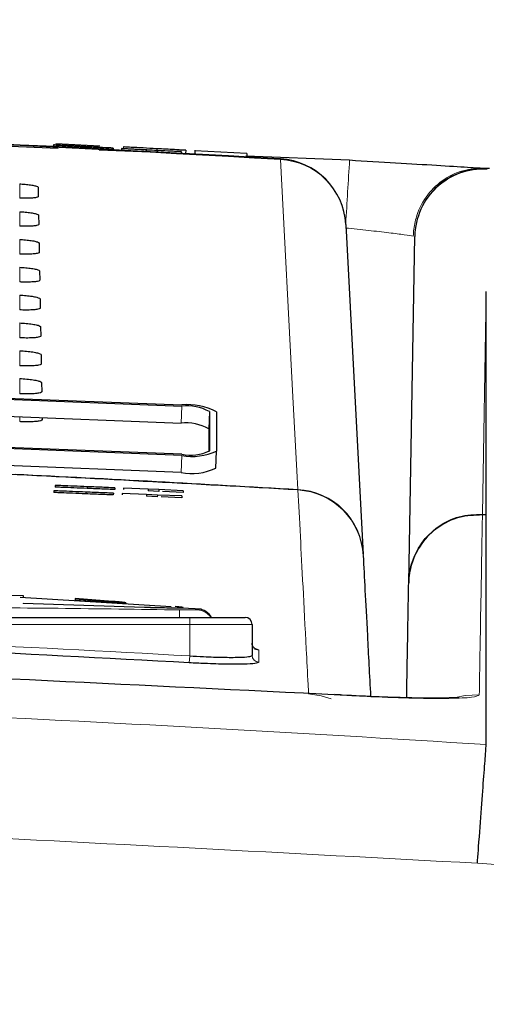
# Paper-space layout 'Blatt5' of a CAD drawing. Header units: millimetres. Extents: x 5 to 418, y 2 to 292.
# Tile 26 of 29: x 225 to 234, y 239 to 258. Entities that reach past the tile are written whole.
import ezdxf

# ---------------------------------------------------------------- set-up
doc = ezdxf.new("R2010")
doc.units = ezdxf.units.MM
doc.layers.add('SLD-0', color=7, linetype='Continuous')
doc.styles.add('SLDTEXTSTYLE0', font='TXT', dxfattribs={"width": 0.605})
doc.dimstyles.new('SLDDIMSTYLE4', dxfattribs={"dimtxt": 4.10931, "dimasz": 3.302, "dimexe": 0, "dimexo": 0.0625, "dimgap": 1.027327, "dimtad": 1, "dimlfac": 1.5, "dimrnd": 1e-09, "dimzin": 12, "dimdsep": 46, "dimtxsty": 'SLDTEXTSTYLE0', "dimsah": 1, "dimcen": 0.09, "dimadec": 0, "dimazin": 3, "dimtfac": 1, "dimtofl": 0, "dimtmove": 0, "dimatfit": 3, "dimfxl": 1, "dimfrac": 2, "dimtolj": 1, "dimtzin": 12, "dimarcsym": 0})

# ---------------------------------------------------------------- blocks, each defined once
blk = doc.blocks.new('_D_22')
at = {"layer": 'SLD-0', "color": 7}
for p, q in [((125.674, 135.231), (125.674, 269.424)), ((310.341, 135.218), (310.341, 269.424)), ((310.341, 268.424), (125.674, 268.424))]:
    blk.add_line(p, q, dxfattribs=at)
for points in [[(125.674, 268.424), (128.976, 267.916), (128.976, 268.932)], [(310.341, 268.424), (307.039, 268.932), (307.039, 267.916)]]:
    blk.add_solid(points, dxfattribs=at)
at = {"layer": 'SLD-0', "color": 7, "insert": (213.304, 273.881), "char_height": 4.2333, "attachment_point": 1, "style": 'SLDTEXTSTYLE0'}
blk.add_mtext('277', dxfattribs=at)

psp = doc.layouts.new('Blatt5')

# ---------------------------------------------------------------- linework, layer by layer
at = {"color": 7, "linetype": 'Continuous', "lineweight": 25}
for p, q in [((224.6744, 255.4324), (225.7455, 255.3883)), ((225.6591, 255.4473), (225.6574, 255.414)), ((225.6591, 255.4473), (225.8657, 255.4364)), ((225.7036, 255.4782), (226.5492, 255.4331)), ((225.7098, 255.4451), (225.7098, 255.4446)), ((226.2778, 255.4142), (226.2761, 255.3823)), ((226.5339, 255.3559), (227.5118, 255.3157)), ((226.7616, 255.3896), (226.555, 255.4005)), ((226.8054, 255.3867), (226.8037, 255.3549)), ((226.964, 255.3792), (226.9623, 255.3466)), ((226.9657, 255.379), (226.964, 255.3792)), ((226.964, 255.3792), (228.1094, 255.3188)), ((226.9657, 255.379), (226.964, 255.3465)), ((227.4351, 255.3542), (226.9657, 255.379)), ((227.0001, 255.409), (226.9984, 255.3774)), ((227.6414, 255.3748), (227.6398, 255.3435)), ((227.4351, 255.3542), (227.4334, 255.3217)), ((227.4479, 255.3524), (227.4351, 255.3542)), ((227.4479, 255.3524), (227.4462, 255.321)), ((227.6544, 255.3415), (227.4479, 255.3524)), ((228.1111, 255.3185), (227.6416, 255.3433)), ((227.6416, 255.3433), (227.6544, 255.3415)), ((227.6544, 255.3415), (227.6528, 255.31)), ((228.1111, 255.3185), (228.1093, 255.2854)), ((228.1094, 255.3188), (228.1111, 255.3185)), ((228.1096, 255.2911), (228.3909, 255.2795)), ((228.1975, 255.3451), (228.1941, 255.2808)), ((228.3746, 255.344), (228.3707, 255.2711)), ((228.3742, 255.3357), (228.3708, 255.2711)), ((229.3753, 255.2823), (228.3742, 255.3357)), ((229.3534, 255.2399), (231.3475, 255.1579)), ((229.3753, 255.2823), (229.3718, 255.2157)), ((225.3613, 254.6338), (225.3645, 254.455)), ((225.3707, 254.0975), (225.3738, 253.9187)), ((231.2747, 253.9177), (231.607, 247.5758)), ((232.4829, 247.0301), (232.5991, 253.6862)), ((225.3801, 253.5611), (225.3832, 253.3823)), ((225.3894, 253.0248), (225.3925, 252.846)), ((233.9744, 248.3417), (233.9744, 252.6316)), ((225.3988, 252.4884), (225.4019, 252.3096)), ((225.4081, 251.952), (225.4113, 251.7732)), ((225.4175, 251.4157), (225.4206, 251.2369)), ((216.1313, 250.9196), (228.1218, 250.4492)), ((216.1313, 250.898), (228.1218, 250.4276)), ((225.4269, 250.8793), (225.43, 250.7005)), ((216.1181, 250.5693), (228.1086, 250.0989)), ((228.6547, 250.3205), (228.6547, 249.5659)), ((228.788, 250.3152), (228.788, 249.5607)), ((225.4387, 250.2037), (225.4394, 250.1641)), ((228.1218, 249.5006), (216.1313, 249.971)), ((228.1218, 249.479), (216.1313, 249.9494)), ((228.6415, 249.9918), (228.6415, 249.5473)), ((228.7747, 249.232), (228.788, 249.5607)), ((228.1086, 249.1503), (223.7612, 249.3209)), ((225.662, 248.7981), (225.6607, 248.7648)), ((225.6898, 248.902), (225.6885, 248.8687)), ((226.2758, 248.7732), (226.2745, 248.7399)), ((226.3037, 248.8768), (226.3023, 248.8435)), ((226.8081, 248.7517), (226.8067, 248.7184)), ((226.8359, 248.8549), (226.8345, 248.8216)), ((226.9772, 248.7448), (226.9762, 248.7213)), ((227.4469, 248.7258), (226.9772, 248.7448)), ((227.005, 248.8479), (227.004, 248.8239)), ((227.4747, 248.8286), (227.005, 248.8479)), ((227.4747, 248.8286), (227.4733, 248.7953)), ((227.6799, 248.7867), (227.4733, 248.7953)), ((227.6813, 248.8201), (227.4747, 248.8286)), ((227.6813, 248.8201), (227.6799, 248.7867)), ((228.151, 248.8007), (227.6813, 248.8201)), ((228.1496, 248.7674), (227.7545, 248.7837)), ((228.151, 248.8007), (228.1496, 248.7674)), ((227.4469, 248.7258), (227.4455, 248.6925)), ((227.6522, 248.6841), (227.4455, 248.6925)), ((227.6535, 248.7174), (227.4469, 248.7258)), ((227.6535, 248.7174), (227.6522, 248.6841)), ((228.1232, 248.6984), (227.6535, 248.7174)), ((228.1219, 248.6651), (227.7234, 248.6812)), ((228.1232, 248.6984), (228.1219, 248.6651)), ((233.9744, 248.3291), (233.9744, 248.3417)), ((233.9744, 248.3417), (233.9744, 248.3417)), ((233.9744, 243.9193), (233.9744, 248.3291)), ((233.9744, 248.3291), (233.9744, 248.3291)), ((222.9527, 246.8259), (225.0758, 246.7864)), ((227.9194, 246.5707), (225.0158, 246.7468)), ((225.0758, 246.7864), (225.0758, 246.7431)), ((226.0757, 246.7258), (226.0757, 246.6945)), ((226.7895, 246.6725), (226.0757, 246.7258)), ((226.0757, 246.7191), (226.7895, 246.6658)), ((226.0757, 246.6945), (226.7895, 246.649)), ((225.0758, 246.641), (225.0758, 246.6343)), ((225.0758, 246.641), (227.4034, 246.5623)), ((227.4034, 246.5556), (225.0758, 246.6343)), ((227.0509, 246.6371), (227.0509, 246.6438)), ((228.0457, 246.5497), (228.0457, 246.543)), ((228.5015, 246.5195), (228.1274, 246.5423)), ((228.1511, 246.5471), (228.1511, 246.5537)), ((218.541, 246.3636), (228.2744, 246.3636)), ((228.2744, 246.3636), (229.341, 246.3636)), ((229.4744, 246.2303), (229.4744, 245.6341)), ((233.9744, 243.9193), (233.9744, 243.9193))]:
    psp.add_line(p, q, dxfattribs=at)
at = {"color": 7, "linetype": 'Continuous', "lineweight": 18}
for p, q in [((230.0192, 255.1791), (230.0185, 255.1673)), ((225.0077, 254.425), (225.0077, 254.6987)), ((225.0077, 253.8879), (225.0077, 254.1641)), ((225.0077, 253.3507), (225.0077, 253.6294)), ((225.0077, 252.8136), (225.0077, 253.0948)), ((225.0077, 252.2765), (225.0077, 252.5602)), ((233.9744, 252.6316), (233.8994, 248.3465)), ((225.0077, 251.7393), (225.0077, 252.0256)), ((225.0077, 251.2022), (225.0077, 251.491)), ((225.0077, 250.6651), (225.0077, 250.9563)), ((228.1086, 250.0989), (228.1218, 250.4276)), ((228.6415, 249.9918), (228.6547, 250.3205)), ((225.0077, 250.1279), (225.0077, 250.2206)), ((228.1086, 249.1503), (228.1218, 249.479)), ((230.3522, 248.8254), (230.3541, 248.814)), ((233.8998, 248.3338), (233.8992, 248.3338)), ((233.8994, 248.3465), (233.9006, 248.3464)), ((233.9744, 248.3291), (233.8998, 248.3338)), ((233.9006, 248.3464), (233.9744, 248.3417)), ((226.7895, 246.6725), (226.7895, 246.6658)), ((227.4034, 246.5623), (227.4034, 246.5556)), ((228.0809, 246.5088), (228.078, 246.3636)), ((228.2744, 246.3636), (228.2744, 246.2303)), ((228.2744, 246.2303), (218.541, 246.2303)), ((229.4744, 246.2303), (228.2744, 246.2303)), ((228.2744, 245.6244), (228.2744, 246.2303)), ((228.2744, 245.6244), (228.267, 245.4915))]:
    psp.add_line(p, q, dxfattribs=at)
at = {"color": 7, "linetype": 'Continuous', "lineweight": 18, "flags": 128}
for points in [[(230.3522, 248.8254), (230.3335, 249.1807), (230.2588, 250.6019), (230.0185, 255.1673)], [(233.8998, 248.3338), (233.8998, 248.3343), (233.8999, 248.3352), (233.8999, 248.3364), (233.9, 248.3378), (233.9001, 248.3395), (233.9003, 248.3415), (233.9004, 248.3438), (233.9006, 248.3464)], [(230.9908, 244.796), (230.8004, 244.8581), (230.5601, 244.8943)], [(233.8392, 244.8736), (233.5705, 244.8633), (233.3832, 244.8233)]]:
    psp.add_lwpolyline(points, dxfattribs=at)
at = {"color": 7, "linetype": 'Continuous', "lineweight": 25}
for centre, radius, start, end in [((192.0077, -410.4031), 666.6667, 86.7313823, 88.1084916), ((229.9431, 253.8479), 1.3333, 3, 86.73138), ((233.9323, 253.663), 1.3333, 85.54259, 179), ((228.2387, 249.307), 1.1481, 61.42054, 95.84355), ((228.2153, 249.5139), 0.9185, 61.42054, 95.84355), ((228.2021, 249.1852), 0.9185, 61.42054, 95.84355), ((228.2863, 250.3653), 0.8803, 259.23271, 294.745), ((228.3274, 250.56), 1.1003, 259.23271, 294.745), ((192.0077, -410.4031), 660.3314, 86.6708788, 87.1878986), ((228.3142, 250.2313), 1.1003, 259.23271, 294.745), ((228.4077, 246.1935), 0.3333, 30.68973, 85.2814), ((229.341, 246.2303), 0.1333, 0, 90), ((192.0077, -410.4031), 656.8961, 86.8357819, 87.6855494)]:
    psp.add_arc(centre, radius, start, end, dxfattribs=at)
at = {"color": 7, "linetype": 'Continuous', "lineweight": 18}
for centre, radius, start, end in [((192.0077, -410.4031), 666.6549, 86.7313823, 88.1084278), ((229.9509, 253.8432), 1.3259, 3.22141, 87.07721), ((533.1701, 236.3687), 302.4069, 176.437789, 176.670284), ((233.926, 253.6563), 1.3272, 87.32951, 178.7086), ((192.0077, -410.4031), 660.3427, 86.6710964, 87.1433513), ((230.2833, 247.5013), 1.3258, 3.22111, 87.01783), ((230.277, 247.4832), 1.333, 3.00926, 86.68556), ((234.0717, 248.3371), 0.1726, 176.89698, 181.10302), ((228.4077, 246.1762), 0.3334, 34.20042, 87.78474), ((192.0077, -410.4031), 657.0292, 86.8357819, 87.6855494), ((229.6076, 245.867), 0.1332, 180.04993, 266.78497), ((229.6075, 245.6342), 0.1332, 180.05291, 266.78763)]:
    psp.add_arc(centre, radius, start, end, dxfattribs=at)
at = {"color": 7, "linetype": 'Continuous', "lineweight": 25}
for points, knots in [([(226.2778, 255.4142), (226.1923, 255.4187), (226.0221, 255.4277), (225.8066, 255.4392), (225.684, 255.4458), (225.6674, 255.4468), (225.6591, 255.4473)], [0, 0, 0, 0, 0.2808135, 0.5595629, 0.7796198, 1, 1, 1, 1]), ([(225.9291, 255.4333), (225.896, 255.435), (225.83, 255.4385), (225.7347, 255.4437), (225.7192, 255.4446), (225.7098, 255.4451)], [0, 0, 0, 0, 0.2814452, 0.5622732, 1, 1, 1, 1]), ([(225.7098, 255.4451), (225.7142, 255.4449), (225.7232, 255.4445), (225.795, 255.4408), (225.9524, 255.4326), (226.1063, 255.4245), (226.2143, 255.4188)], [0, 0, 0, 0, 0.1870287, 0.3741238, 0.5611402, 1, 1, 1, 1]), ([(225.8657, 255.4364), (225.8745, 255.4359), (225.8922, 255.4349), (226.002, 255.429), (226.1355, 255.4219), (226.2231, 255.4172), (226.267, 255.4149)], [0, 0, 0, 0, 0.280632, 0.5586744, 0.7791973, 1, 1, 1, 1]), ([(226.2241, 255.4182), (226.1843, 255.4203), (226.1048, 255.4245), (225.9995, 255.43), (225.9281, 255.4337), (225.9202, 255.434), (225.9162, 255.4342)], [0, 0, 0, 0, 0.2812903, 0.5608202, 0.7806803, 1, 1, 1, 1]), ([(225.9162, 255.4342), (225.919, 255.4341), (225.924, 255.4338), (225.9559, 255.432), (225.97, 255.4313)], [0, 0, 0, 0, 0.5596169, 1, 1, 1, 1]), ([(226.4409, 255.4061), (226.3829, 255.4092), (226.2873, 255.4143), (226.1519, 255.4214), (226.038, 255.4275), (225.9654, 255.4313), (225.9291, 255.4333)], [0, 0, 0, 0, 0.3399393, 0.5600249, 0.7800825, 1, 1, 1, 1]), ([(225.97, 255.4313), (226.0322, 255.428), (226.1349, 255.4225), (226.2907, 255.4142), (226.4212, 255.4073), (226.5056, 255.4028), (226.5478, 255.4006)], [0, 0, 0, 0, 0.33840831, 0.55897415, 0.77953514, 1, 1, 1, 1]), ([(226.2143, 255.4188), (226.2869, 255.415), (226.4318, 255.4073), (226.6201, 255.3973), (226.7363, 255.391), (226.7531, 255.3901), (226.7616, 255.3896)], [0, 0, 0, 0, 0.2807972, 0.5601508, 0.7798767, 1, 1, 1, 1]), ([(226.555, 255.4005), (226.5467, 255.4009), (226.5302, 255.4019), (226.4109, 255.4083), (226.295, 255.4144), (226.2241, 255.4182)], [0, 0, 0, 0, 0.2810967, 0.5602874, 1, 1, 1, 1]), ([(226.267, 255.4149), (226.3109, 255.4126), (226.3985, 255.408), (226.5113, 255.4021), (226.5851, 255.3982), (226.5943, 255.3978), (226.5989, 255.3976)], [0, 0, 0, 0, 0.2809172, 0.5608127, 0.7805018, 1, 1, 1, 1]), ([(226.8054, 255.3867), (226.7944, 255.3872), (226.7723, 255.3883), (226.5755, 255.3985), (226.3907, 255.4082), (226.2778, 255.4142)], [0, 0, 0, 0, 0.2799417, 0.5600797, 1, 1, 1, 1]), ([(226.5989, 255.3976), (226.5963, 255.3978), (226.5911, 255.3981), (226.5367, 255.401), (226.4772, 255.4042), (226.4409, 255.4061)], [0, 0, 0, 0, 0.2800885, 0.5599705, 1, 1, 1, 1]), ([(226.5478, 255.4006), (226.5868, 255.3985), (226.6646, 255.3944), (226.7495, 255.3898), (226.7974, 255.3872), (226.8027, 255.3869), (226.8054, 255.3867)], [0, 0, 0, 0, 0.2803713, 0.5599089, 0.7798589, 1, 1, 1, 1]), ([(227.6414, 255.3748), (227.5522, 255.3796), (227.3743, 255.3891), (227.1503, 255.401), (227.0241, 255.4078), (227.0081, 255.4086), (227.0001, 255.409)], [0, 0, 0, 0, 0.2808135, 0.5595629, 0.7796198, 1, 1, 1, 1]), ([(228.1975, 255.3451), (228.1853, 255.3458), (228.1607, 255.3471), (227.9531, 255.3582), (227.7596, 255.3685), (227.6414, 255.3748)], [0, 0, 0, 0, 0.2799417, 0.5600797, 1, 1, 1, 1]), ([(231.3475, 255.1579), (231.648, 255.1401), (232.2488, 255.1043), (233.0483, 255.0554), (233.6551, 255.0176), (233.893, 255.0026), (233.958, 254.9985), (233.9608, 254.9983)], [0, 0, 0, 0, 0.2473762, 0.4946467, 0.7418017, 0.9886825, 1, 1, 1, 1]), ([(225.0077, 254.6987), (225.0227, 254.6979), (225.0771, 254.6949), (225.1685, 254.6865), (225.2658, 254.6722), (225.3343, 254.6554), (225.3594, 254.6422), (225.361, 254.6353), (225.3613, 254.6338)], [0, 0, 0, 0, 0.08125279, 0.29342957, 0.50690106, 0.72249036, 0.93968887, 1, 1, 1, 1]), ([(225.3645, 254.455), (225.3638, 254.4529), (225.3617, 254.4455), (225.3316, 254.4345), (225.2586, 254.425), (225.1573, 254.421), (225.0683, 254.4222), (225.0183, 254.4245), (225.0077, 254.425)], [0, 0, 0, 0, 0.0857051, 0.3026079, 0.518156, 0.7315729, 0.9434386, 1, 1, 1, 1]), ([(225.0077, 254.1641), (225.0238, 254.1632), (225.0802, 254.1601), (225.1746, 254.1513), (225.274, 254.1366), (225.3438, 254.1194), (225.3688, 254.1059), (225.3704, 254.0989), (225.3707, 254.0975)], [0, 0, 0, 0, 0.08471943, 0.29692092, 0.51042792, 0.72605262, 0.94327085, 1, 1, 1, 1]), ([(225.3738, 253.9187), (225.3731, 253.9164), (225.3708, 253.9088), (225.3392, 253.8974), (225.2637, 253.8877), (225.1594, 253.8837), (225.0687, 253.885), (225.0179, 253.8874), (225.0077, 253.8879)], [0, 0, 0, 0, 0.0890994, 0.3059785, 0.521493, 0.7348782, 0.9467284, 1, 1, 1, 1]), ([(225.0077, 253.6294), (225.0249, 253.6285), (225.0834, 253.6253), (225.1807, 253.6162), (225.2822, 253.601), (225.3533, 253.5833), (225.3783, 253.5696), (225.3798, 253.5625), (225.3801, 253.5611)], [0, 0, 0, 0, 0.08800802, 0.30023343, 0.51377452, 0.72943297, 0.94666984, 1, 1, 1, 1]), ([(225.3832, 253.3823), (225.3824, 253.38), (225.3799, 253.372), (225.3467, 253.3603), (225.2689, 253.3505), (225.1616, 253.3464), (225.069, 253.3479), (225.0175, 253.3503), (225.0077, 253.3507)], [0, 0, 0, 0, 0.0923202, 0.3091766, 0.5246593, 0.7380145, 0.9498505, 1, 1, 1, 1]), ([(225.0077, 253.0948), (225.0259, 253.0938), (225.0866, 253.0905), (225.1867, 253.081), (225.2905, 253.0654), (225.3628, 253.0472), (225.3877, 253.0333), (225.3892, 253.0261), (225.3894, 253.0248)], [0, 0, 0, 0, 0.091132, 0.3033806, 0.5169544, 0.7326451, 0.9498996, 1, 1, 1, 1]), ([(225.3925, 252.846), (225.3917, 252.8435), (225.3891, 252.8352), (225.3543, 252.8232), (225.274, 252.8132), (225.1637, 252.8092), (225.0693, 252.8107), (225.0172, 252.8132), (225.0077, 252.8136)], [0, 0, 0, 0, 0.0953804, 0.3122153, 0.5276676, 0.7409947, 0.9528176, 1, 1, 1, 1]), ([(225.0077, 252.5602), (225.027, 252.5591), (225.0897, 252.5556), (225.1928, 252.5458), (225.2987, 252.5298), (225.3723, 252.5111), (225.3972, 252.4969), (225.3985, 252.4897), (225.3988, 252.4884)], [0, 0, 0, 0, 0.09410353, 0.30637452, 0.51997981, 0.73570128, 0.95297255, 1, 1, 1, 1]), ([(225.4019, 252.3096), (225.401, 252.307), (225.3982, 252.2985), (225.3619, 252.2862), (225.2792, 252.276), (225.1659, 252.2719), (225.0696, 252.2736), (225.0168, 252.276), (225.0077, 252.2765)], [0, 0, 0, 0, 0.098292, 0.3151062, 0.5305297, 0.7438302, 0.955641, 1, 1, 1, 1]), ([(225.0077, 252.0256), (225.028, 252.0244), (225.0929, 252.0208), (225.1988, 252.0107), (225.3069, 251.9942), (225.3818, 251.9751), (225.4066, 251.9606), (225.4079, 251.9533), (225.4081, 251.952)], [0, 0, 0, 0, 0.09693352, 0.30922623, 0.52286178, 0.73861272, 0.95589988, 1, 1, 1, 1]), ([(225.4113, 251.7732), (225.4103, 251.7705), (225.4073, 251.7617), (225.3695, 251.7491), (225.2843, 251.7387), (225.168, 251.7347), (225.07, 251.7364), (225.0165, 251.7389), (225.0077, 251.7393)], [0, 0, 0, 0, 0.10106546, 0.31785987, 0.53325595, 0.74653117, 0.95833083, 1, 1, 1, 1]), ([(225.0077, 251.491), (225.0291, 251.4898), (225.096, 251.486), (225.2049, 251.4755), (225.3151, 251.4586), (225.3913, 251.439), (225.4161, 251.4243), (225.4173, 251.4169), (225.4175, 251.4157)], [0, 0, 0, 0, 0.09963192, 0.31194565, 0.52561033, 0.74138949, 0.95869177, 1, 1, 1, 1]), ([(225.4206, 251.2369), (225.4196, 251.234), (225.4164, 251.2249), (225.377, 251.212), (225.2895, 251.2015), (225.1702, 251.1974), (225.0703, 251.1992), (225.0161, 251.2018), (225.0077, 251.2022)], [0, 0, 0, 0, 0.1037105, 0.3204859, 0.5358558, 0.7491071, 0.9608965, 1, 1, 1, 1]), ([(225.0077, 250.9563), (225.0301, 250.9551), (225.0992, 250.9512), (225.2109, 250.9403), (225.3233, 250.923), (225.4007, 250.9029), (225.4255, 250.888), (225.4267, 250.8804), (225.4269, 250.8793)], [0, 0, 0, 0, 0.1022077, 0.3145418, 0.5282346, 0.7440408, 0.9613575, 1, 1, 1, 1]), ([(225.43, 250.7005), (225.4289, 250.6974), (225.4255, 250.6881), (225.3846, 250.6749), (225.2946, 250.6642), (225.1723, 250.6602), (225.0706, 250.6621), (225.0158, 250.6647), (225.0077, 250.6651)], [0, 0, 0, 0, 0.1062358, 0.3229931, 0.5383379, 0.7515666, 0.9633463, 1, 1, 1, 1]), ([(225.4394, 250.1641), (225.4382, 250.1609), (225.4346, 250.1513), (225.3921, 250.1378), (225.2997, 250.127), (225.1745, 250.1229), (225.071, 250.1249), (225.0154, 250.1276), (225.0077, 250.1279)], [0, 0, 0, 0, 0.1086494, 0.3253892, 0.5407101, 0.7539172, 0.9656881, 1, 1, 1, 1]), ([(226.2745, 248.7399), (226.189, 248.7434), (226.0188, 248.7503), (225.8044, 248.759), (225.6836, 248.7639), (225.6683, 248.7645), (225.6607, 248.7648)], [0, 0, 0, 0, 0.2808135, 0.5595629, 0.7796198, 1, 1, 1, 1]), ([(226.2758, 248.7732), (226.1904, 248.7767), (226.0201, 248.7836), (225.8058, 248.7923), (225.685, 248.7972), (225.6697, 248.7978), (225.662, 248.7981)], [0, 0, 0, 0, 0.2808135, 0.5595629, 0.7796198, 1, 1, 1, 1]), ([(226.3023, 248.8435), (226.2168, 248.847), (226.0466, 248.854), (225.8322, 248.8628), (225.7114, 248.8678), (225.6961, 248.8684), (225.6885, 248.8687)], [0, 0, 0, 0, 0.2808135, 0.5595629, 0.7796198, 1, 1, 1, 1]), ([(226.3037, 248.8768), (226.2182, 248.8803), (226.0479, 248.8873), (225.8336, 248.8961), (225.7128, 248.9011), (225.6975, 248.9017), (225.6898, 248.902)], [0, 0, 0, 0, 0.2808135, 0.5595629, 0.7796198, 1, 1, 1, 1]), ([(226.8067, 248.7184), (226.795, 248.7188), (226.7715, 248.7198), (226.5728, 248.7278), (226.3876, 248.7353), (226.2745, 248.7399)], [0, 0, 0, 0, 0.2799417, 0.5600797, 1, 1, 1, 1]), ([(226.8081, 248.7517), (226.7963, 248.7521), (226.7729, 248.7531), (226.5742, 248.7611), (226.389, 248.7687), (226.2758, 248.7732)], [0, 0, 0, 0, 0.2799417, 0.5600797, 1, 1, 1, 1]), ([(226.8345, 248.8216), (226.8228, 248.822), (226.7993, 248.823), (226.6006, 248.8312), (226.4154, 248.8388), (226.3023, 248.8435)], [0, 0, 0, 0, 0.2799417, 0.5600797, 1, 1, 1, 1]), ([(226.8359, 248.8549), (226.8241, 248.8553), (226.8007, 248.8563), (226.602, 248.8645), (226.4168, 248.8721), (226.3037, 248.8768)], [0, 0, 0, 0, 0.2799417, 0.56007966, 1, 1, 1, 1]), ([(232.4829, 247.0301), (232.483, 247.0343), (232.4855, 247.1539), (232.5277, 247.4234), (232.7121, 247.8046), (233.0359, 248.1248), (233.4482, 248.3303), (233.749, 248.3411), (233.8994, 248.3465)], [0, 0, 0, 0, 0.0057486, 0.1667841, 0.3758764, 0.5843028, 0.7922472, 1, 1, 1, 1]), ([(233.8992, 248.3338), (233.7488, 248.3285), (233.4479, 248.3178), (233.0357, 248.1144), (232.7119, 247.7972), (232.5277, 247.4196), (232.4855, 247.1527), (232.483, 247.0342), (232.4829, 247.0301)], [0, 0, 0, 0, 0.207753, 0.41569736, 0.62412336, 0.83321568, 0.99425135, 1, 1, 1, 1]), ([(231.6082, 247.5532), (231.6304, 247.13), (231.6634, 246.4993), (231.7287, 245.2542), (231.7502, 244.8444)], [0, 0, 0, 0, 0.6708721, 1, 1, 1, 1]), ([(232.4444, 244.8193), (232.4444, 244.8205), (232.4517, 245.2398), (232.4668, 246.1071), (232.4767, 246.6734), (232.4829, 247.0301)], [0, 0, 0, 0, 0.0010196, 0.3706532, 1, 1, 1, 1]), ([(227.0492, 246.6449), (227.043, 246.6464), (227.0307, 246.6494), (226.9771, 246.6558), (226.9045, 246.6629), (226.8376, 246.6687), (226.7989, 246.6718), (226.7895, 246.6725)], [0, 0, 0, 0, 0.2306427, 0.4617962, 0.6935222, 0.9257127, 1, 1, 1, 1]), ([(226.7895, 246.6658), (226.819, 246.6634), (226.8779, 246.6586), (226.9566, 246.6512), (227.0151, 246.6447), (227.0481, 246.6397), (227.0476, 246.6379), (227.0475, 246.6371)], [0, 0, 0, 0, 0.2156302, 0.4312582, 0.6468798, 0.862155, 1, 1, 1, 1]), ([(226.7895, 246.649), (226.8188, 246.6472), (226.8775, 246.6436), (226.956, 246.6408), (227.0145, 246.6401), (227.0478, 246.6411), (227.0477, 246.643), (227.0476, 246.6438)], [0, 0, 0, 0, 0.2146708, 0.4293588, 0.6436688, 0.8577728, 1, 1, 1, 1]), ([(227.4034, 246.5623), (227.4814, 246.5596), (227.6374, 246.5542), (227.8443, 246.551), (227.9788, 246.5495), (228.0288, 246.5497), (228.0457, 246.5497)], [0, 0, 0, 0, 0.28497303, 0.56994386, 0.85495936, 1, 1, 1, 1]), ([(228.0457, 246.543), (228.009, 246.5431), (227.9358, 246.5431), (227.7466, 246.5458), (227.5601, 246.5497), (227.4429, 246.5541), (227.4034, 246.5556)], [0, 0, 0, 0, 0.2849969, 0.569991, 0.8550289, 1, 1, 1, 1]), ([(228.0457, 246.5497), (228.0869, 246.5499), (228.1694, 246.5502), (228.1464, 246.5571), (228.0433, 246.5676), (227.9935, 246.5727)], [0, 0, 0, 0, 0.34060109, 0.68121131, 1, 1, 1, 1]), ([(228.1366, 246.5471), (228.1406, 246.5461), (228.1544, 246.5426), (228.0908, 246.5429), (228.0457, 246.543)], [0, 0, 0, 0, 0.2899214, 1, 1, 1, 1]), ([(231.1675, 244.8711), (223.6702, 245.2389), (208.6758, 245.9745), (188.1065, 246.0908), (169.4929, 245.7292), (158.3974, 245.1571), (152.8479, 244.8709)], [0, 0, 0, 0, 0.2873416, 0.5746813, 0.7872745, 1, 1, 1, 1]), ([(229.5228, 245.7631), (229.5242, 245.7627), (229.5425, 245.7587), (229.5427, 245.7553), (229.5206, 245.7675), (229.4938, 245.7954), (229.4741, 245.8342), (229.4766, 245.8613), (229.4774, 245.8706)], [0, 0, 0, 0, 0.034093, 0.4490514, 0.6218886, 0.7658166, 0.9195981, 1, 1, 1, 1]), ([(228.2744, 245.6244), (228.3639, 245.6193), (228.5873, 245.6066), (228.9248, 245.5958), (229.2284, 245.5959), (229.4348, 245.6082), (229.4612, 245.6255), (229.4744, 245.6341)], [0, 0, 0, 0, 0.1430916, 0.3569004, 0.5709406, 0.7854552, 1, 1, 1, 1]), ([(229.6001, 245.5013), (229.5854, 245.4926), (229.5561, 245.4754), (229.3269, 245.4631), (228.9896, 245.463), (228.6147, 245.4737), (228.3665, 245.4864), (228.267, 245.4915)], [0, 0, 0, 0, 0.2145203, 0.4290546, 0.6431246, 0.8569356, 1, 1, 1, 1]), ([(233.4516, 244.8252), (233.4494, 244.8249), (233.4431, 244.8241), (233.3119, 244.8151), (233.0314, 244.8095), (232.5492, 244.8137), (231.9197, 244.8346), (231.3945, 244.8585), (231.1101, 244.8777), (231.0626, 244.8809)], [0, 0, 0, 0, 0.0572616, 0.1652233, 0.3301064, 0.5268705, 0.7389364, 0.9563652, 1, 1, 1, 1]), ([(233.8032, 241.6382), (233.8046, 241.6562), (233.8124, 241.7617), (233.8393, 242.1264), (233.8831, 242.7168), (233.9299, 243.3416), (233.9637, 243.7891), (233.9708, 243.8759), (233.9744, 243.9193)], [0, 0, 0, 0, 0.0156999, 0.0919399, 0.3189677, 0.545983, 0.7729914, 1, 1, 1, 1])]:
    psp.add_open_spline(points, degree=3, knots=knots, dxfattribs=at)
at = {"color": 7, "linetype": 'Continuous', "lineweight": 18}
for points, knots in [([(232.5713, 253.6952), (232.5721, 253.7169), (232.5766, 253.8332), (232.6243, 254.0966), (232.7961, 254.4581), (233.1141, 254.7771), (233.5186, 254.9819), (233.8134, 254.9929), (233.9608, 254.9983)], [0, 0, 0, 0, 0.03039518, 0.16318968, 0.37239236, 0.58159478, 0.7907974, 1, 1, 1, 1]), ([(232.5713, 253.6952), (232.57, 253.6955), (232.5376, 253.7016), (232.4192, 253.7196), (232.1168, 253.7578), (231.7184, 253.8037), (231.4187, 253.8347), (231.2689, 253.8502)], [0, 0, 0, 0, 0.0105249, 0.2575771, 0.5050171, 0.7525393, 1, 1, 1, 1]), ([(230.5601, 244.8943), (230.557, 244.9539), (230.5413, 245.2518), (230.4792, 246.4344), (230.4066, 247.8144), (230.3687, 248.5367), (230.3541, 248.814)], [0, 0, 0, 0, 0.0322876, 0.1614382, 0.6780666, 1, 1, 1, 1]), ([(233.8998, 248.3338), (233.8937, 247.9867), (233.884, 247.4348), (233.862, 246.1751), (233.8468, 245.3074), (233.8392, 244.8736)], [0, 0, 0, 0, 0.4588365, 0.7294033, 1, 1, 1, 1]), ([(218.7345, 246.5088), (220.2919, 246.5306), (223.4074, 246.5741), (226.5228, 246.5306), (228.0809, 246.5088)], [0, 0, 0, 0, 0.4998954, 1, 1, 1, 1]), ([(228.0809, 246.5088), (228.1185, 246.5083), (228.1942, 246.5071), (228.2948, 246.5067), (228.3715, 246.507), (228.4133, 246.5078), (228.4185, 246.5089), (228.4206, 246.5093)], [0, 0, 0, 0, 0.2133946, 0.4285895, 0.6443156, 0.8592655, 1, 1, 1, 1]), ([(228.4206, 246.5093), (228.4299, 246.5176), (228.4417, 246.5282), (228.4358, 246.5229), (228.4345, 246.5218)], [0, 0, 0, 0, 0.7795694, 1, 1, 1, 1]), ([(229.5332, 245.7609), (229.5459, 245.7584), (229.5985, 245.7483), (229.5994, 245.7402), (229.6001, 245.7341)], [0, 0, 0, 0, 0.2424119, 1, 1, 1, 1]), ([(229.6001, 245.7341), (229.6001, 245.7286), (229.6001, 245.7013), (229.6001, 245.6244), (229.6001, 245.5517), (229.6001, 245.5013)], [0, 0, 0, 0, 0.0712947, 0.3564733, 1, 1, 1, 1]), ([(147.8953, 243.7803), (150.5002, 243.9438), (158.7417, 244.4611), (172.641, 245.0287), (191.467, 245.3407), (211.9236, 245.0673), (226.7137, 244.3778), (233.9744, 243.9193), (233.9744, 243.9193)], [0, 0, 0, 0, 0.0909036, 0.287602, 0.4844278, 0.7466181, 0.9999995, 1, 1, 1, 1]), ([(233.8392, 244.8736), (233.8094, 244.8571), (233.7499, 244.8241), (233.2895, 244.8034), (232.6126, 244.8076), (231.8619, 244.8329), (231.3655, 244.8602), (231.1675, 244.8711)], [0, 0, 0, 0, 0.2144387, 0.4289491, 0.6433384, 0.8577355, 1, 1, 1, 1]), ([(233.8032, 241.6382), (226.5715, 242.0256), (211.8482, 242.8142), (191.4703, 243.0465), (172.7105, 242.7439), (158.8596, 242.1766), (150.6451, 241.6611), (148.0493, 241.4982)], [0, 0, 0, 0, 0.2531661, 0.515433, 0.7122521, 0.9090712, 1, 1, 1, 1]), ([(287.9668, 241.4563), (286.5644, 241.353), (281.5906, 240.9865), (273.0264, 240.5762), (261.089, 240.3794), (247.9988, 240.6154), (238.5207, 241.2983), (233.8032, 241.6382)], [0, 0, 0, 0, 0.0778058, 0.2759463, 0.4742902, 0.7383425, 1, 1, 1, 1])]:
    psp.add_open_spline(points, degree=3, knots=knots, dxfattribs=at)

# ---------------------------------------------------------------- dimensions: what is measured, and where the dimension line sits
at = {"layer": 'SLD-0', "color": 7}
dim = psp.add_linear_dim(base=(125.6742, 268.424), p1=(310.3406, 135.2182), p2=(125.6742, 135.2311), dimstyle='SLDDIMSTYLE4', dxfattribs=at)
dim.commit()
dim.dimension.update_dxf_attribs({"geometry": '_D_22', "text_midpoint": (218.0074, 268.424), "dimtype": 160})

doc.saveas('drawing.dxf')
